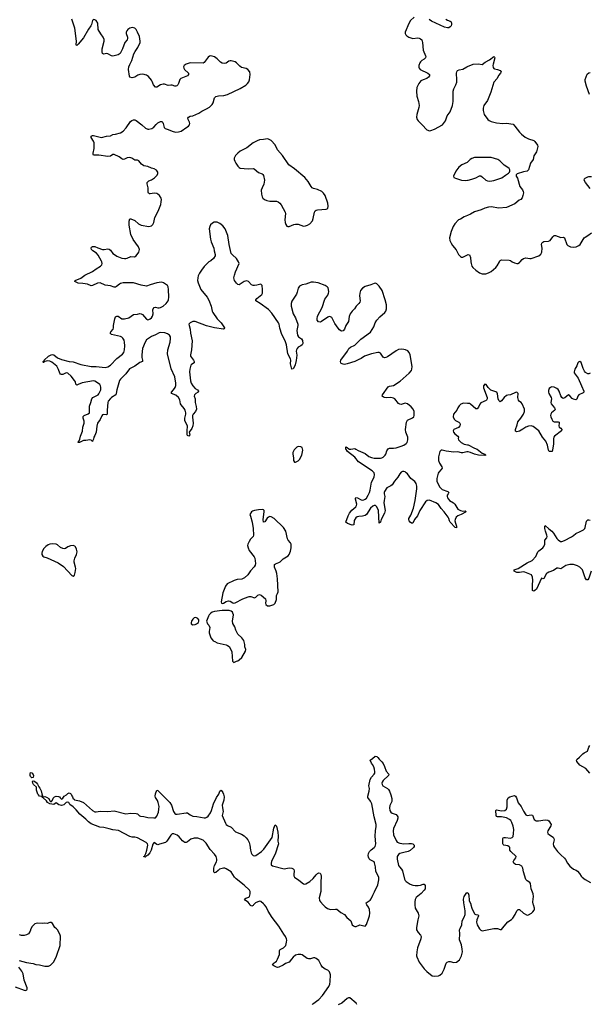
# Model space of a CAD drawing. Header units: inches. Extents: x 2005975 to 2217453, y 644152 to 846769.
# Tile 122 of 162: x 2093041 to 2101895, y 808454 to 823763. Entities that reach past the tile are written whole.
import ezdxf

# ---------------------------------------------------------------- set-up
doc = ezdxf.new("R2010")
doc.units = ezdxf.units.IN
doc.header["$MEASUREMENT"] = 0
for name, color, linetype in [('C0890', 7, 'Continuous'), ('C0891', 7, 'Continuous'), ('C0892', 7, 'Continuous'), ('C1800', 7, 'Continuous'), ('C1801', 7, 'Continuous'), ('C1802', 7, 'Continuous')]:
    doc.layers.add(name, color=color, linetype=linetype)

msp = doc.modelspace()

# ---------------------------------------------------------------- linework, layer by layer
at = {"layer": 'C0890', "color": 6}
for points, elevation in [([(2096677, 810000), (2096670, 809991), (2096650, 809980), (2096630, 809993), (2096624, 810000)], 300), ([(2097590, 808450), (2097596, 808464), (2097688, 808530), (2097750, 808590), (2097847, 808730), (2097864, 808770), (2097869, 808810), (2097870, 808910), (2097868, 808930), (2097857, 808957), (2097830, 808983), (2097790, 809001), (2097750, 809030), (2097725, 809065), (2097690, 809133), (2097650, 809168), (2097630, 809178), (2097610, 809179), (2097559, 809161), (2097530, 809160), (2097510, 809167), (2097430, 809221), (2097409, 809229), (2097370, 809230), (2097330, 809216), (2097290, 809186), (2097263, 809157), (2097230, 809110), (2097170, 809087), (2097136, 809064), (2097070, 809034), (2097050, 809028), (2097030, 809030), (2096990, 809050), (2096968, 809068), (2096981, 809090), (2097010, 809107), (2097030, 809126), (2097050, 809157), (2097081, 809230), (2097079, 809290), (2097082, 809298), (2097091, 809309), (2097142, 809330), (2097175, 809370), (2097190, 809419), (2097193, 809450), (2097190, 809470), (2097174, 809510), (2097147, 809547), (2097071, 809670), (2096963, 809803), (2096903, 809903), (2096870, 809972), (2096846, 810000)], 300), ([(2097760, 810000), (2097788, 809968), (2097824, 809944), (2097870, 809927), (2097950, 809934), (2097970, 809931), (2098030, 809880), (2098090, 809850), (2098126, 809806), (2098186, 809750), (2098210, 809691), (2098230, 809674), (2098250, 809665), (2098270, 809664), (2098330, 809691), (2098410, 809667), (2098430, 809694), (2098470, 809798), (2098479, 809830), (2098483, 809870), (2098480, 809930), (2098464, 809964), (2098437, 810000)], 300), ([(2099185, 810000), (2099188, 809950), (2099235, 809870), (2099245, 809830), (2099229, 809770), (2099207, 809650), (2099209, 809610), (2099232, 809570), (2099271, 809531), (2099282, 809510), (2099277, 809470), (2099222, 809330), (2099212, 809270), (2099211, 809210), (2099214, 809190), (2099252, 809110), (2099326, 809006), (2099370, 808963), (2099450, 808899), (2099490, 808892), (2099550, 808895), (2099570, 808906), (2099610, 808941), (2099641, 808999), (2099668, 809092), (2099683, 809110), (2099710, 809120), (2099730, 809120), (2099790, 809102), (2099830, 809112), (2099875, 809145), (2099910, 809210), (2099922, 809270), (2099920, 809310), (2099910, 809378), (2099879, 809459), (2099883, 809550), (2099879, 809610), (2099885, 809635), (2099912, 809690), (2099918, 809750), (2099950, 809810), (2099963, 809850), (2099964, 809910), (2099949, 810000)], 300), ([(2093030, 809136), (2093144, 809104), (2093249, 809089), (2093290, 809075), (2093350, 809068), (2093430, 809046), (2093490, 809046), (2093519, 809061), (2093570, 809114), (2093615, 809205), (2093672, 809370), (2093674, 809514), (2093664, 809544), (2093630, 809610), (2093614, 809630), (2093588, 809650), (2093550, 809710), (2093530, 809724), (2093510, 809724), (2093470, 809713), (2093425, 809715), (2093390, 809709), (2093310, 809715), (2093275, 809705), (2093235, 809665), (2093216, 809630), (2093203, 809590), (2093175, 809550), (2093148, 809532), (2093110, 809523), (2093070, 809525), (2093037, 809537)], 400), ([(2092970, 808725), (2093110, 808675), (2093130, 808671), (2093150, 808678), (2093157, 808690), (2093155, 808710), (2093111, 808830), (2093094, 808930), (2093072, 808972), (2093026, 809030)], 400), ([(2098279, 808450), (2098270, 808470), (2098170, 808554), (2098150, 808554), (2098130, 808543), (2098048, 808472), (2097992, 808448)], 300)]:
    msp.add_lwpolyline(points, dxfattribs=dict(at, elevation=elevation))
at = {"layer": 'C0891', "color": 6, "elevation": 300}
for points in [[(2095983, 820000), (2095970, 819990), (2095956, 819970), (2095910, 819927), (2095864, 819870), (2095836, 819824), (2095817, 819783), (2095808, 819748), (2095806, 819710), (2095815, 819670), (2095857, 819570), (2095954, 819450), (2095982, 819402), (2096019, 819310), (2096034, 819230), (2096042, 819210), (2096111, 819110), (2096170, 819050), (2096224, 818970), (2096221, 818959), (2096210, 818950), (2096071, 818970), (2095942, 819002), (2095768, 819072), (2095730, 819070), (2095689, 819050), (2095672, 819030), (2095673, 819010), (2095692, 818950), (2095697, 818890), (2095719, 818770), (2095711, 818630), (2095694, 818550), (2095697, 818530), (2095741, 818470), (2095752, 818448), (2095751, 818429), (2095710, 818400), (2095703, 818390), (2095684, 818330), (2095680, 818290), (2095693, 818150), (2095706, 818110), (2095733, 818070), (2095770, 818031), (2095803, 818010), (2095822, 817990), (2095813, 817970), (2095777, 817950), (2095757, 817930), (2095754, 817910), (2095766, 817870), (2095766, 817810), (2095786, 817750), (2095787, 817710), (2095773, 817670), (2095735, 817630), (2095727, 817610), (2095725, 817585), (2095737, 817490), (2095730, 817449), (2095715, 817405), (2095677, 817350), (2095687, 817310), (2095670, 817289), (2095650, 817299), (2095646, 817310), (2095645, 817385), (2095651, 817430), (2095647, 817450), (2095610, 817528), (2095605, 817550), (2095606, 817570), (2095624, 817630), (2095624, 817650), (2095614, 817690), (2095599, 817719), (2095550, 817774), (2095542, 817790), (2095532, 817852), (2095510, 817891), (2095470, 817925), (2095401, 817950), (2095399, 817970), (2095433, 818007), (2095455, 818045), (2095466, 818074), (2095470, 818110), (2095451, 818211), (2095395, 818335), (2095337, 818570), (2095341, 818630), (2095379, 818750), (2095386, 818806), (2095384, 818830), (2095370, 818860), (2095340, 818880), (2095294, 818894), (2095230, 818900), (2095210, 818896), (2095150, 818861), (2095090, 818837), (2095012, 818788), (2094990, 818751), (2094950, 818650), (2094937, 818550), (2094938, 818510), (2094950, 818470), (2094949, 818451), (2094910, 818432), (2094830, 818376), (2094747, 818333), (2094690, 818257), (2094606, 818174), (2094590, 818153), (2094549, 818009), (2094542, 817950), (2094535, 817930), (2094470, 817889), (2094450, 817872), (2094417, 817830), (2094409, 817810), (2094399, 817690), (2094400, 817630), (2094390, 817622), (2094350, 817623), (2094330, 817617), (2094317, 817603), (2094292, 817548), (2094252, 817488), (2094237, 817443), (2094229, 817350), (2094210, 817299), (2094194, 817270), (2094190, 817242), (2094174, 817210), (2094170, 817206), (2094150, 817225), (2094130, 817233), (2094070, 817218), (2094030, 817219), (2093970, 817189), (2093948, 817190), (2093954, 817210), (2093963, 817217), (2093977, 817243), (2093987, 817290), (2094016, 817364), (2094023, 817430), (2094042, 817490), (2094041, 817521), (2094028, 817570), (2094028, 817592), (2094042, 817610), (2094107, 817633), (2094123, 817650), (2094128, 817752), (2094147, 817810), (2094160, 817870), (2094179, 817890), (2094242, 817918), (2094259, 817930), (2094272, 817948), (2094301, 818010), (2094301, 818050), (2094295, 818070), (2094284, 818090), (2094266, 818106), (2094210, 818142), (2094188, 818148), (2094010, 818118), (2093948, 818089), (2093930, 818082), (2093924, 818084), (2093915, 818095), (2093906, 818130), (2093893, 818153), (2093839, 818219), (2093790, 818265), (2093769, 818271), (2093750, 818268), (2093710, 818245), (2093690, 818245), (2093677, 818250), (2093665, 818265), (2093645, 818325), (2093617, 818377), (2093540, 818440), (2093510, 818455), (2093470, 818458), (2093418, 818442), (2093410, 818430), (2093405, 818450), (2093419, 818461), (2093421, 818470), (2093490, 818530), (2093530, 818551), (2093550, 818555), (2093570, 818550), (2093630, 818506), (2093690, 818482), (2093807, 818447), (2093870, 818443), (2093990, 818401), (2094150, 818372), (2094228, 818372), (2094370, 818356), (2094410, 818365), (2094450, 818394), (2094550, 818494), (2094637, 818563), (2094658, 818590), (2094672, 818630), (2094677, 818690), (2094672, 818750), (2094662, 818782), (2094646, 818810), (2094630, 818826), (2094610, 818836), (2094470, 818867), (2094448, 818890), (2094455, 818910), (2094492, 818950), (2094498, 818970), (2094501, 819010), (2094517, 819110), (2094530, 819145), (2094550, 819156), (2094570, 819152), (2094630, 819114), (2094670, 819111), (2094735, 819130), (2094810, 819179), (2094870, 819184), (2094910, 819194), (2094930, 819191), (2094950, 819178), (2095010, 819109), (2095030, 819099), (2095050, 819100), (2095070, 819111), (2095090, 819130), (2095105, 819155), (2095114, 819190), (2095112, 819250), (2095117, 819270), (2095130, 819290), (2095150, 819296), (2095190, 819284), (2095210, 819284), (2095230, 819289), (2095270, 819310), (2095317, 819350), (2095349, 819390), (2095356, 819410), (2095360, 819450), (2095355, 819570), (2095349, 819610), (2095338, 819630), (2095323, 819643), (2095278, 819670), (2095250, 819680), (2095210, 819679), (2095170, 819670), (2095070, 819643), (2095010, 819622), (2094930, 819637), (2094810, 819673), (2094650, 819670), (2094610, 819662), (2094590, 819651), (2094547, 819613), (2094530, 819605), (2094510, 819604), (2094450, 819627), (2094370, 819637), (2094290, 819671), (2094250, 819669), (2094170, 819628), (2094150, 819625), (2094092, 819652), (2094023, 819663), (2093949, 819669), (2093900, 819690), (2093901, 819710), (2093990, 819743), (2094054, 819790), (2094171, 819849), (2094230, 819890), (2094299, 819930), (2094318, 819950), (2094322, 819970), (2094316, 820000)], [(2100000, 817045), (2099990, 817045), (2099930, 817029), (2099910, 817030), (2099850, 817042), (2099790, 817041), (2099670, 817052), (2099610, 817070), (2099590, 817071), (2099571, 817049), (2099552, 816968), (2099552, 816910), (2099566, 816870), (2099602, 816810), (2099605, 816790), (2099594, 816770), (2099554, 816730), (2099543, 816710), (2099526, 816630), (2099527, 816590), (2099532, 816570), (2099570, 816496), (2099590, 816472), (2099610, 816460), (2099694, 816430), (2099709, 816410), (2099702, 816390), (2099687, 816370), (2099683, 816350), (2099688, 816330), (2099724, 816290), (2099786, 816250), (2099807, 816230), (2099853, 816153), (2099890, 816132), (2099930, 816124), (2099965, 816125), (2099976, 816116), (2099977, 816110), (2099970, 816105), (2099903, 816070), (2099851, 816049), (2099825, 816030), (2099809, 815991), (2099806, 815970), (2099814, 815934), (2099832, 815890), (2099830, 815864), (2099810, 815866), (2099731, 815950), (2099719, 815970), (2099710, 816010), (2099701, 816030), (2099640, 816110), (2099590, 816165), (2099550, 816223), (2099510, 816253), (2099410, 816291), (2099374, 816286), (2099350, 816269), (2099262, 816130), (2099222, 816050), (2099177, 815990), (2099150, 815936), (2099130, 815935), (2099110, 815950), (2099094, 815970), (2099087, 815993), (2099091, 816010), (2099121, 816059), (2099161, 816170), (2099188, 816290), (2099213, 816470), (2099215, 816510), (2099204, 816550), (2099184, 816584), (2099120, 816630), (2099070, 816701), (2099050, 816720), (2099030, 816733), (2099010, 816739), (2098990, 816737), (2098970, 816727), (2098950, 816704), (2098918, 816650), (2098866, 816590), (2098829, 816531), (2098810, 816516), (2098750, 816482), (2098711, 816430), (2098706, 816410), (2098707, 816390), (2098718, 816350), (2098705, 816290), (2098703, 816250), (2098723, 816130), (2098712, 816090), (2098661, 815990), (2098650, 815952), (2098630, 815933), (2098616, 816130), (2098591, 816191), (2098570, 816211), (2098550, 816208), (2098530, 816198), (2098492, 816170), (2098433, 816070), (2098410, 816052), (2098370, 816042), (2098310, 816040), (2098287, 816033), (2098263, 816017), (2098241, 815979), (2098232, 815908), (2098210, 815905), (2098136, 815930), (2098108, 815950), (2098147, 816050), (2098169, 816090), (2098205, 816135), (2098265, 816190), (2098277, 816210), (2098280, 816230), (2098258, 816310), (2098259, 816321), (2098268, 816332), (2098290, 816330), (2098350, 816300), (2098370, 816295), (2098390, 816296), (2098410, 816306), (2098430, 816326), (2098459, 816370), (2098478, 816410), (2098488, 816450), (2098508, 816570), (2098548, 816650), (2098558, 816690), (2098550, 816717), (2098518, 816750), (2098306, 816890), (2098250, 816960), (2098134, 817050), (2098108, 817090), (2098110, 817121), (2098130, 817114), (2098142, 817102), (2098168, 817088), (2098190, 817087), (2098250, 817094), (2098268, 817088), (2098304, 817064), (2098410, 817016), (2098470, 816972), (2098510, 816955), (2098552, 816948), (2098650, 816946), (2098670, 816950), (2098690, 816961), (2098723, 816990), (2098734, 817010), (2098750, 817060), (2098770, 817092), (2098790, 817103), (2098850, 817102), (2098890, 817106), (2098970, 817132), (2099013, 817150), (2099047, 817173), (2099062, 817190), (2099076, 817230), (2099075, 817270), (2099044, 817350), (2099038, 817390), (2099053, 817507), (2099070, 817537), (2099148, 817572), (2099166, 817590), (2099174, 817610), (2099171, 817670), (2099157, 817710), (2099125, 817745), (2099068, 817788), (2099030, 817799), (2098970, 817782), (2098950, 817783), (2098930, 817798), (2098870, 817866), (2098850, 817879), (2098810, 817891), (2098750, 817885), (2098710, 817888), (2098694, 817894), (2098675, 817910), (2098682, 817930), (2098770, 818054), (2098790, 818064), (2098850, 818078), (2098956, 818144), (2099094, 818266), (2099129, 818310), (2099136, 818330), (2099140, 818370), (2099111, 818550), (2099094, 818590), (2099072, 818612), (2099038, 818630), (2099010, 818637), (2098970, 818639), (2098930, 818634), (2098890, 818617), (2098758, 818522), (2098730, 818510), (2098710, 818508), (2098690, 818517), (2098650, 818577), (2098630, 818587), (2098610, 818588), (2098510, 818567), (2098430, 818544), (2098401, 818530), (2098350, 818495), (2098310, 818480), (2098250, 818448), (2098130, 818411), (2098090, 818404), (2098067, 818407), (2098040, 818420), (2098030, 818430), (2098028, 818450), (2098033, 818470), (2098134, 818610), (2098158, 818650), (2098182, 818670), (2098250, 818705), (2098343, 818797), (2098494, 818906), (2098546, 818990), (2098568, 819050), (2098591, 819090), (2098637, 819143), (2098717, 819210), (2098730, 819230), (2098740, 819270), (2098740, 819330), (2098721, 819410), (2098673, 819550), (2098630, 819620), (2098590, 819657), (2098570, 819665), (2098550, 819662), (2098499, 819641), (2098410, 819617), (2098367, 819590), (2098338, 819550), (2098327, 819510), (2098325, 819470), (2098331, 819390), (2098326, 819370), (2098314, 819350), (2098273, 819310), (2098244, 819270), (2098207, 819230), (2098179, 819190), (2098162, 819150), (2098150, 819070), (2098112, 819010), (2098090, 818950), (2098070, 818927), (2098050, 818921), (2098030, 818928), (2098010, 818943), (2097990, 818967), (2097940, 819040), (2097891, 819131), (2097870, 819145), (2097850, 819146), (2097830, 819139), (2097734, 819070), (2097710, 819061), (2097685, 819065), (2097667, 819090), (2097664, 819110), (2097668, 819152), (2097743, 819290), (2097783, 819417), (2097830, 819482), (2097840, 819510), (2097844, 819530), (2097840, 819570), (2097833, 819593), (2097821, 819610), (2097789, 819629), (2097678, 819670), (2097610, 819684), (2097570, 819681), (2097490, 819650), (2097430, 819641), (2097390, 819619), (2097370, 819590), (2097354, 819526), (2097342, 819498), (2097271, 819389), (2097261, 819350), (2097262, 819310), (2097289, 819190), (2097326, 819126), (2097363, 819030), (2097364, 819010), (2097350, 818930), (2097359, 818859), (2097373, 818833), (2097422, 818802), (2097434, 818774), (2097440, 818730), (2097430, 818706), (2097412, 818690), (2097370, 818669), (2097352, 818650), (2097341, 818630), (2097337, 818610), (2097348, 818548), (2097338, 818462), (2097322, 818398), (2097310, 818369), (2097290, 818335), (2097270, 818327), (2097252, 818410), (2097255, 818470), (2097250, 818490), (2097208, 818570), (2097187, 818710), (2097165, 818770), (2097114, 818870), (2097085, 818965), (2097073, 819030), (2097065, 819050), (2096961, 819201), (2096910, 819258), (2096778, 819350), (2096709, 819390), (2096710, 819410), (2096725, 819430), (2096781, 819470), (2096802, 819490), (2096814, 819510), (2096817, 819570), (2096810, 819630), (2096790, 819653), (2096726, 819634), (2096690, 819629), (2096670, 819631), (2096643, 819643), (2096599, 819690), (2096570, 819702), (2096530, 819694), (2096450, 819643), (2096430, 819648), (2096409, 819669), (2096382, 819710), (2096371, 819751), (2096379, 819790), (2096397, 819843), (2096450, 819970), (2096448, 819990), (2096441, 820000)], [(2100000, 817796), (2099940, 817800), (2099897, 817783), (2099870, 817761), (2099850, 817730), (2099834, 817690), (2099785, 817630), (2099777, 817590), (2099792, 817550), (2099817, 817530), (2099866, 817506), (2099882, 817490), (2099886, 817470), (2099881, 817450), (2099859, 817421), (2099787, 817390), (2099779, 817370), (2099786, 817350), (2099806, 817326), (2099849, 817290), (2099863, 817270), (2099858, 817250), (2099862, 817230), (2099904, 817190), (2099950, 817164), (2100000, 817154)], [(2098437, 810000), (2098430, 810010), (2098428, 810030), (2098488, 810072), (2098505, 810095), (2098528, 810150), (2098557, 810203), (2098607, 810310), (2098625, 810390), (2098623, 810430), (2098577, 810517), (2098571, 810591), (2098556, 810656), (2098548, 810670), (2098490, 810700), (2098475, 810715), (2098460, 810740), (2098455, 810770), (2098462, 810798), (2098479, 810830), (2098502, 810858), (2098550, 810892), (2098567, 810910), (2098579, 810950), (2098566, 811070), (2098569, 811150), (2098582, 811218), (2098583, 811250), (2098549, 811370), (2098513, 811573), (2098493, 811613), (2098453, 811670), (2098451, 811690), (2098475, 811770), (2098476, 811810), (2098470, 811850), (2098489, 811951), (2098510, 811986), (2098551, 812030), (2098559, 812050), (2098562, 812070), (2098558, 812110), (2098546, 812146), (2098525, 812185), (2098510, 812201), (2098487, 812250), (2098525, 812275), (2098567, 812313), (2098590, 812307), (2098610, 812291), (2098626, 812266), (2098670, 812224), (2098690, 812197), (2098713, 812150), (2098737, 812077), (2098779, 812030), (2098772, 812010), (2098688, 811932), (2098674, 811910), (2098669, 811890), (2098673, 811870), (2098687, 811850), (2098759, 811810), (2098774, 811794), (2098789, 811769), (2098811, 811710), (2098825, 811655), (2098826, 811630), (2098823, 811610), (2098796, 811544), (2098790, 811510), (2098792, 811470), (2098810, 811440), (2098830, 811425), (2098890, 811403), (2098907, 811387), (2098916, 811370), (2098919, 811350), (2098909, 811310), (2098851, 811190), (2098844, 811150), (2098853, 811090), (2098890, 811002), (2098910, 810975), (2098950, 810958), (2099010, 810950), (2099090, 810955), (2099130, 810952), (2099150, 810947), (2099174, 810930), (2099173, 810910), (2099160, 810890), (2099110, 810845), (2099078, 810830), (2099010, 810817), (2098950, 810797), (2098930, 810786), (2098917, 810770), (2098909, 810750), (2098909, 810711), (2098930, 810615), (2098944, 810590), (2098976, 810556), (2098990, 810530), (2099020, 810400), (2099030, 810381), (2099050, 810362), (2099110, 810322), (2099150, 810308), (2099190, 810302), (2099237, 810303), (2099271, 810309), (2099310, 810324), (2099324, 810324), (2099330, 810324), (2099342, 810302), (2099341, 810250), (2099329, 810230), (2099282, 810178), (2099205, 810115), (2099190, 810085), (2099182, 810050), (2099185, 810000)], [(2096624, 810000), (2096590, 810040), (2096548, 810070), (2096534, 810090), (2096556, 810104), (2096601, 810119), (2096614, 810130), (2096624, 810170), (2096625, 810210), (2096614, 810230), (2096530, 810305), (2096403, 810403), (2096382, 810430), (2096330, 810516), (2096250, 810562), (2096230, 810569), (2096210, 810571), (2096147, 810553), (2096124, 810536), (2096090, 810503), (2096070, 810496), (2096062, 810502), (2096056, 810516), (2096060, 810570), (2096071, 810610), (2096101, 810670), (2096104, 810690), (2096104, 810710), (2096093, 810750), (2096069, 810790), (2096003, 810863), (2095938, 810958), (2095890, 811005), (2095850, 811023), (2095810, 811035), (2095750, 811040), (2095699, 811021), (2095650, 810982), (2095630, 810971), (2095610, 810970), (2095590, 810978), (2095570, 810995), (2095520, 811060), (2095490, 811086), (2095434, 811106), (2095410, 811103), (2095390, 811086), (2095330, 810991), (2095309, 810971), (2095215, 810945), (2095190, 810934), (2095170, 810938), (2095130, 810968), (2095110, 810942), (2095083, 810850), (2095065, 810810), (2095030, 810773), (2094999, 810750), (2094990, 810744), (2094970, 810745), (2094969, 810750), (2094980, 810760), (2095001, 810799), (2095018, 810850), (2095031, 810930), (2095029, 810950), (2095009, 810969), (2094870, 811044), (2094831, 811051), (2094790, 811051), (2094750, 811064), (2094576, 811156), (2094490, 811165), (2094430, 811185), (2094350, 811201), (2094286, 811206), (2094150, 811262), (2094110, 811290), (2094070, 811331), (2093977, 811410), (2093920, 811480), (2093870, 811525), (2093819, 811559), (2093802, 811590), (2093790, 811599), (2093761, 811590), (2093725, 811555), (2093690, 811545), (2093650, 811554), (2093610, 811586), (2093570, 811560), (2093508, 811570), (2093475, 811590), (2093457, 811617), (2093405, 811665), (2093393, 811670), (2093395, 811675), (2093390, 811674), (2093384, 811684), (2093350, 811692), (2093335, 811710), (2093324, 811724), (2093304, 811784), (2093300, 811830), (2093256, 811870), (2093244, 811890), (2093242, 811918), (2093250, 811929), (2093270, 811926), (2093300, 811900), (2093317, 811877), (2093337, 811837), (2093356, 811816), (2093375, 811775), (2093385, 811725), (2093402, 811682), (2093430, 811684), (2093457, 811677), (2093494, 811654), (2093510, 811616), (2093517, 811610), (2093530, 811607), (2093534, 811610), (2093550, 811630), (2093561, 811659), (2093579, 811681), (2093610, 811689), (2093646, 811686), (2093659, 811679), (2093670, 811662), (2093690, 811646), (2093710, 811658), (2093732, 811688), (2093768, 811710), (2093790, 811733), (2093810, 811741), (2093830, 811731), (2093840, 811720), (2093850, 811695), (2093861, 811681), (2093870, 811651), (2093885, 811645), (2093890, 811634), (2093970, 811619), (2094030, 811591), (2094170, 811470), (2094210, 811449), (2094230, 811446), (2094290, 811458), (2094410, 811454), (2094510, 811462), (2094690, 811418), (2094770, 811424), (2094850, 811419), (2094870, 811414), (2094904, 811384), (2094919, 811379), (2094970, 811374), (2095030, 811360), (2095127, 811353), (2095150, 811354), (2095170, 811379), (2095196, 811444), (2095205, 811490), (2095206, 811530), (2095193, 811593), (2095182, 811622), (2095150, 811670), (2095146, 811690), (2095150, 811728), (2095170, 811786), (2095190, 811779), (2095222, 811742), (2095373, 811593), (2095399, 811550), (2095432, 811452), (2095450, 811420), (2095470, 811412), (2095490, 811410), (2095630, 811432), (2095650, 811430), (2095690, 811398), (2095730, 811380), (2095795, 811375), (2095910, 811355), (2095930, 811355), (2095950, 811364), (2095970, 811382), (2096005, 811430), (2096023, 811470), (2096053, 811570), (2096101, 811670), (2096137, 811723), (2096151, 811769), (2096170, 811783), (2096196, 811750), (2096210, 811719), (2096219, 811679), (2096216, 811630), (2096188, 811550), (2096191, 811510), (2096204, 811450), (2096189, 811390), (2096238, 811270), (2096251, 811250), (2096270, 811235), (2096330, 811209), (2096394, 811134), (2096490, 811101), (2096530, 811074), (2096562, 811042), (2096589, 811009), (2096608, 810970), (2096619, 810930), (2096630, 810850), (2096641, 810810), (2096650, 810790), (2096670, 810770), (2096690, 810762), (2096710, 810766), (2096801, 810830), (2096836, 810864), (2096963, 811050), (2096990, 811191), (2097010, 811246), (2097030, 811224), (2097055, 811130), (2097059, 811070), (2097051, 810991), (2097061, 810950), (2097014, 810790), (2096968, 810710), (2096953, 810673), (2096947, 810647), (2096950, 810624), (2096970, 810608), (2097150, 810561), (2097230, 810574), (2097269, 810569), (2097290, 810561), (2097304, 810550), (2097309, 810530), (2097301, 810470), (2097304, 810450), (2097313, 810430), (2097382, 810382), (2097450, 810326), (2097463, 810323), (2097490, 810329), (2097550, 810362), (2097604, 810410), (2097650, 810469), (2097670, 810488), (2097690, 810496), (2097710, 810492), (2097723, 810470), (2097727, 810447), (2097721, 810350), (2097721, 810210), (2097696, 810110), (2097703, 810070), (2097716, 810050), (2097760, 810000)], [(2099949, 810000), (2099944, 810030), (2099941, 810090), (2099950, 810130), (2099990, 810191), (2100000, 810186)], [(2096846, 810000), (2096830, 810019), (2096790, 810052), (2096770, 810056), (2096706, 810030), (2096690, 810017), (2096677, 810000)]]:
    msp.add_lwpolyline(points, dxfattribs=at)
at = {"layer": 'C0891', "color": 6}
for points, elevation in [([(2097370, 817127), (2097350, 817119), (2097305, 817075), (2097286, 817034), (2097284, 817010), (2097295, 816950), (2097296, 816910), (2097310, 816881), (2097330, 816884), (2097370, 816906), (2097390, 816925), (2097428, 816990), (2097440, 817070), (2097430, 817109), (2097410, 817122)], 400), ([(2096810, 816145), (2096750, 816140), (2096690, 816130), (2096660, 816120), (2096646, 816110), (2096618, 816070), (2096630, 816042), (2096656, 815950), (2096670, 815850), (2096675, 815750), (2096669, 815730), (2096630, 815687), (2096605, 815650), (2096585, 815610), (2096582, 815590), (2096590, 815550), (2096609, 815510), (2096686, 815410), (2096696, 815390), (2096707, 815310), (2096700, 815280), (2096685, 815255), (2096630, 815193), (2096589, 815131), (2096535, 815085), (2096494, 815066), (2096423, 815057), (2096376, 815044), (2096266, 814990), (2096242, 814958), (2096196, 814850), (2096171, 814710), (2096176, 814690), (2096190, 814685), (2096210, 814690), (2096250, 814716), (2096285, 814725), (2096310, 814723), (2096356, 814696), (2096370, 814692), (2096390, 814695), (2096510, 814761), (2096590, 814790), (2096610, 814795), (2096633, 814793), (2096690, 814773), (2096710, 814786), (2096742, 814818), (2096770, 814825), (2096795, 814815), (2096859, 814759), (2096868, 814730), (2096862, 814690), (2096867, 814670), (2096890, 814651), (2096910, 814649), (2096930, 814650), (2096976, 814664), (2096990, 814670), (2097010, 814690), (2097033, 814750), (2097030, 814790), (2097034, 814810), (2097050, 814841), (2097058, 814870), (2097049, 815070), (2097039, 815150), (2097028, 815190), (2097002, 815250), (2096999, 815290), (2097015, 815305), (2097070, 815323), (2097090, 815336), (2097137, 815383), (2097190, 815410), (2097213, 815427), (2097230, 815450), (2097250, 815499), (2097260, 815550), (2097261, 815590), (2097258, 815610), (2097248, 815630), (2097215, 815670), (2097205, 815690), (2097177, 815810), (2097143, 815870), (2096996, 816010), (2096950, 816035), (2096930, 816038), (2096910, 816030), (2096889, 816011), (2096850, 815958), (2096830, 815953), (2096823, 815990), (2096841, 816110), (2096839, 816130), (2096830, 816142)], 400), ([(2093548, 815612), (2093510, 815607), (2093483, 815597), (2093447, 815573), (2093417, 815543), (2093388, 815492), (2093385, 815470), (2093386, 815450), (2093401, 815421), (2093416, 815410), (2093470, 815396), (2093640, 815320), (2093721, 815261), (2093850, 815119), (2093870, 815111), (2093890, 815127), (2093904, 815170), (2093911, 815229), (2093910, 815250), (2093887, 815327), (2093886, 815350), (2093898, 815390), (2093926, 815450), (2093934, 815490), (2093924, 815530), (2093908, 815568), (2093898, 815578), (2093870, 815587), (2093830, 815581), (2093790, 815565), (2093750, 815543), (2093730, 815538), (2093710, 815540), (2093677, 815557), (2093630, 815598), (2093608, 815608)], 400), ([(2095770, 814467), (2095750, 814462), (2095730, 814445), (2095709, 814411), (2095704, 814390), (2095705, 814370), (2095730, 814353), (2095770, 814359), (2095790, 814369), (2095818, 814390), (2095827, 814410), (2095825, 814430), (2095811, 814451), (2095790, 814463)], 400), ([(2096270, 814579), (2096190, 814579), (2096070, 814561), (2096034, 814550), (2096004, 814530), (2095987, 814510), (2095975, 814490), (2095945, 814410), (2095961, 814370), (2095979, 814350), (2095995, 814315), (2095987, 814250), (2095988, 814230), (2096014, 814154), (2096030, 814127), (2096050, 814108), (2096074, 814094), (2096110, 814076), (2096250, 814041), (2096273, 814033), (2096295, 814015), (2096325, 813970), (2096336, 813936), (2096351, 813790), (2096358, 813778), (2096370, 813771), (2096410, 813787), (2096430, 813793), (2096450, 813808), (2096492, 813848), (2096553, 813947), (2096554, 813970), (2096541, 814010), (2096542, 814050), (2096524, 814110), (2096496, 814150), (2096430, 814210), (2096402, 814270), (2096384, 814324), (2096353, 814373), (2096349, 814410), (2096363, 814510), (2096356, 814536), (2096349, 814550), (2096327, 814567), (2096297, 814577)], 400), ([(2093230, 811974), (2093210, 811998), (2093205, 812010), (2093204, 812036), (2093210, 812056), (2093230, 812055), (2093250, 812027), (2093256, 812010), (2093250, 811983)], 300)]:
    msp.add_lwpolyline(points, close=True, dxfattribs=dict(at, elevation=elevation))
at = {"layer": 'C0892', "color": 6, "elevation": 300}
for points in [[(2094316, 820000), (2094314, 820010), (2094260, 820100), (2094232, 820132), (2094176, 820170), (2094159, 820190), (2094154, 820210), (2094156, 820224), (2094170, 820239), (2094210, 820236), (2094255, 820215), (2094330, 820191), (2094351, 820189), (2094410, 820201), (2094430, 820197), (2094450, 820180), (2094490, 820130), (2094514, 820110), (2094550, 820088), (2094630, 820056), (2094670, 820049), (2094690, 820050), (2094710, 820054), (2094770, 820080), (2094823, 820077), (2094851, 820089), (2094892, 820148), (2094900, 820170), (2094902, 820190), (2094885, 820230), (2094804, 820344), (2094770, 820424), (2094741, 820570), (2094740, 820630), (2094750, 820666), (2094770, 820668), (2094830, 820641), (2094888, 820590), (2094930, 820569), (2095050, 820548), (2095090, 820558), (2095110, 820578), (2095128, 820610), (2095141, 820690), (2095194, 820786), (2095234, 820890), (2095242, 820930), (2095243, 820970), (2095239, 820990), (2095213, 821030), (2095190, 821051), (2095170, 821060), (2095130, 821065), (2095070, 821055), (2095057, 821057), (2095044, 821064), (2095037, 821077), (2095035, 821150), (2095020, 821210), (2095024, 821230), (2095050, 821256), (2095090, 821274), (2095135, 821305), (2095176, 821344), (2095188, 821370), (2095187, 821390), (2095180, 821410), (2095166, 821426), (2095130, 821446), (2095090, 821455), (2095030, 821480), (2094970, 821493), (2094936, 821516), (2094890, 821571), (2094870, 821578), (2094830, 821581), (2094785, 821610), (2094750, 821621), (2094710, 821616), (2094670, 821595), (2094650, 821591), (2094630, 821599), (2094587, 821630), (2094510, 821665), (2094490, 821666), (2094450, 821642), (2094410, 821634), (2094270, 821659), (2094190, 821658), (2094180, 821670), (2094181, 821690), (2094199, 821761), (2094196, 821850), (2094190, 821873), (2094152, 821930), (2094149, 821950), (2094170, 821965), (2094190, 821965), (2094310, 821934), (2094390, 821954), (2094450, 821959), (2094490, 821976), (2094530, 821982), (2094610, 822005), (2094650, 822029), (2094697, 822083), (2094762, 822178), (2094784, 822196), (2094810, 822207), (2094830, 822206), (2094850, 822197), (2094939, 822130), (2094998, 822078), (2095030, 822062), (2095050, 822061), (2095096, 822070), (2095125, 822090), (2095164, 822136), (2095190, 822158), (2095230, 822182), (2095242, 822181), (2095250, 822181), (2095265, 822165), (2095273, 822150), (2095287, 822087), (2095294, 822074), (2095303, 822070), (2095350, 822056), (2095408, 822028), (2095464, 822016), (2095510, 822018), (2095550, 822031), (2095638, 822090), (2095665, 822110), (2095679, 822130), (2095683, 822150), (2095679, 822170), (2095658, 822210), (2095656, 822230), (2095665, 822250), (2095690, 822261), (2095730, 822266), (2095827, 822310), (2095870, 822339), (2095944, 822376), (2095990, 822405), (2096030, 822444), (2096048, 822470), (2096071, 822549), (2096090, 822568), (2096130, 822580), (2096215, 822585), (2096270, 822600), (2096470, 822692), (2096556, 822744), (2096582, 822770), (2096601, 822799), (2096612, 822828), (2096623, 822910), (2096616, 822950), (2096589, 822990), (2096562, 823002), (2096490, 823018), (2096460, 823040), (2096413, 823093), (2096390, 823108), (2096330, 823124), (2096310, 823124), (2096290, 823116), (2096250, 823088), (2096218, 823082), (2096190, 823085), (2096162, 823102), (2096110, 823157), (2096070, 823184), (2096030, 823198), (2096010, 823199), (2095990, 823194), (2095970, 823181), (2095910, 823100), (2095890, 823088), (2095690, 823094), (2095629, 823071), (2095596, 823050), (2095587, 823030), (2095592, 823010), (2095603, 822990), (2095662, 822930), (2095667, 822910), (2095650, 822890), (2095543, 822850), (2095529, 822831), (2095509, 822770), (2095498, 822750), (2095483, 822737), (2095470, 822731), (2095450, 822732), (2095410, 822745), (2095390, 822747), (2095350, 822740), (2095290, 822763), (2095270, 822763), (2095230, 822752), (2095170, 822712), (2095150, 822714), (2095119, 822750), (2095102, 822802), (2095090, 822825), (2095042, 822882), (2095010, 822903), (2094955, 822915), (2094910, 822913), (2094878, 822902), (2094830, 822870), (2094790, 822860), (2094755, 822870), (2094746, 822886), (2094733, 822990), (2094735, 823030), (2094750, 823068), (2094784, 823130), (2094815, 823230), (2094834, 823266), (2094878, 823330), (2094911, 823410), (2094915, 823430), (2094902, 823502), (2094872, 823570), (2094850, 823610), (2094830, 823630), (2094810, 823638), (2094790, 823640), (2094750, 823630), (2094721, 823610), (2094704, 823590), (2094695, 823570), (2094693, 823550), (2094714, 823490), (2094715, 823470), (2094710, 823450), (2094673, 823407), (2094640, 823310), (2094600, 823240), (2094570, 823216), (2094490, 823196), (2094470, 823200), (2094410, 823234), (2094390, 823235), (2094350, 823225), (2094330, 823238), (2094324, 823264), (2094323, 823310), (2094353, 823430), (2094353, 823453), (2094340, 823490), (2094301, 823541), (2094262, 823610), (2094254, 823710), (2094229, 823750), (2094210, 823762), (2094190, 823766), (2094171, 823750), (2094158, 823690), (2094148, 823670), (2094110, 823618), (2094030, 823483), (2093950, 823381), (2093930, 823362), (2093924, 823364), (2093918, 823370), (2093925, 823430), (2093898, 823630), (2093851, 823771)], [(2099170, 823804), (2099114, 823750), (2099090, 823705), (2099033, 823570), (2099033, 823550), (2099041, 823530), (2099058, 823510), (2099090, 823490), (2099150, 823473), (2099230, 823479), (2099250, 823477), (2099270, 823468), (2099289, 823450), (2099301, 823410), (2099310, 823290), (2099350, 823203), (2099353, 823190), (2099348, 823170), (2099326, 823150), (2099290, 823129), (2099270, 823110), (2099258, 823090), (2099245, 823050), (2099243, 823023), (2099248, 823008), (2099264, 822990), (2099383, 822930), (2099409, 822910), (2099410, 822890), (2099395, 822870), (2099369, 822851), (2099310, 822828), (2099278, 822810), (2099244, 822770), (2099216, 822710), (2099208, 822650), (2099213, 822573), (2099241, 822490), (2099249, 822430), (2099244, 822396), (2099215, 822290), (2099210, 822250), (2099220, 822210), (2099234, 822190), (2099298, 822130), (2099370, 822051), (2099410, 822036), (2099430, 822038), (2099490, 822062), (2099611, 822129), (2099660, 822190), (2099685, 822270), (2099730, 822330), (2099767, 822430), (2099776, 822490), (2099778, 822650), (2099791, 822689), (2099822, 822750), (2099834, 822790), (2099838, 822830), (2099832, 822930), (2099834, 822950), (2099845, 822975), (2099870, 822985), (2099930, 822996), (2099990, 823030), (2100000, 823034)], [(2099667, 823770), (2099690, 823756), (2099730, 823742), (2099748, 823728), (2099754, 823710), (2099754, 823690), (2099747, 823670), (2099732, 823650), (2099710, 823639), (2099690, 823637), (2099645, 823645), (2099440, 823740), (2099404, 823764)], [(2100000, 821546), (2099997, 821543), (2099914, 821506), (2099869, 821470), (2099819, 821410), (2099784, 821330), (2099791, 821310), (2099817, 821297), (2099910, 821269), (2099970, 821265), (2100000, 821268)], [(2100000, 820720), (2099950, 820700), (2099890, 820662), (2099862, 820650), (2099804, 820590), (2099780, 820550), (2099749, 820470), (2099724, 820370), (2099729, 820330), (2099746, 820290), (2099770, 820250), (2099826, 820186), (2099864, 820110), (2099890, 820079), (2099910, 820069), (2099930, 820069), (2100000, 820105)], [(2096441, 820000), (2096409, 820050), (2096346, 820106), (2096328, 820130), (2096295, 820270), (2096277, 820410), (2096232, 820510), (2096197, 820557), (2096150, 820595), (2096110, 820613), (2096066, 820614), (2096039, 820601), (2096009, 820571), (2095994, 820546), (2095986, 820510), (2096007, 820350), (2096017, 820310), (2096057, 820210), (2096061, 820170), (2096079, 820110), (2096077, 820090), (2096051, 820049), (2096010, 820014), (2095990, 820006), (2095983, 820000)]]:
    msp.add_lwpolyline(points, dxfattribs=at)
msp.add_lwpolyline([(2096890, 821912), (2096830, 821898), (2096770, 821893), (2096730, 821882), (2096669, 821851), (2096570, 821771), (2096470, 821718), (2096431, 821689), (2096397, 821650), (2096376, 821610), (2096376, 821590), (2096383, 821563), (2096399, 821530), (2096430, 821486), (2096450, 821464), (2096470, 821453), (2096590, 821442), (2096670, 821447), (2096684, 821444), (2096750, 821387), (2096807, 821367), (2096818, 821358), (2096830, 821339), (2096846, 821270), (2096836, 821204), (2096809, 821149), (2096796, 821110), (2096797, 821050), (2096808, 821010), (2096822, 820990), (2096848, 820968), (2096882, 820950), (2096930, 820939), (2096990, 820942), (2097030, 820939), (2097056, 820930), (2097085, 820910), (2097105, 820885), (2097168, 820770), (2097171, 820750), (2097161, 820650), (2097167, 820610), (2097178, 820578), (2097194, 820554), (2097210, 820546), (2097230, 820546), (2097302, 820578), (2097330, 820584), (2097370, 820582), (2097450, 820554), (2097483, 820557), (2097512, 820568), (2097550, 820590), (2097590, 820635), (2097604, 820670), (2097623, 820770), (2097633, 820790), (2097650, 820801), (2097670, 820806), (2097802, 820818), (2097829, 820830), (2097837, 820863), (2097832, 820908), (2097791, 821030), (2097765, 821065), (2097736, 821090), (2097670, 821121), (2097610, 821136), (2097588, 821148), (2097569, 821169), (2097525, 821245), (2097475, 821310), (2097310, 821445), (2097224, 821504), (2097125, 821650), (2097050, 821740), (2097010, 821815), (2096950, 821884), (2096910, 821907)], close=True, dxfattribs=at)
at = {"layer": 'C1800', "color": 6, "elevation": 300}
msp.add_lwpolyline([(2100054, 810000), (2100069, 809950), (2100105, 809870), (2100110, 809862), (2100130, 809853), (2100167, 809847), (2100170, 809830), (2100144, 809770), (2100143, 809730), (2100153, 809690), (2100190, 809628), (2100210, 809608), (2100230, 809599), (2100410, 809634), (2100470, 809633), (2100510, 809618), (2100530, 809616), (2100569, 809670), (2100630, 809737), (2100686, 809774), (2100706, 809794), (2100742, 809850), (2100770, 809906), (2100790, 809929), (2100810, 809926), (2100874, 809870), (2100930, 809841), (2100950, 809844), (2100994, 809870), (2101018, 809890), (2101040, 809920), (2101044, 809930), (2101042, 809950), (2101025, 810000)], dxfattribs=at)
at = {"layer": 'C1801', "color": 6, "elevation": 300}
for points in [[(2100055, 820000), (2100057, 819970), (2100070, 819930), (2100086, 819910), (2100129, 819870), (2100190, 819826), (2100230, 819813), (2100286, 819814), (2100330, 819825), (2100370, 819846), (2100442, 819910), (2100462, 819938), (2100498, 820000)], [(2100698, 820000), (2100730, 819981), (2100768, 819972), (2100786, 819974), (2100810, 819990), (2100818, 820000)], [(2101910, 818265), (2101890, 818257), (2101870, 818259), (2101837, 818277), (2101819, 818299), (2101799, 818339), (2101770, 818434), (2101750, 818448), (2101734, 818446), (2101719, 818430), (2101700, 818380), (2101669, 818330), (2101659, 818290), (2101662, 818270), (2101720, 818190), (2101771, 818070), (2101812, 817988), (2101810, 817970), (2101799, 817961), (2101730, 817928), (2101716, 817910), (2101699, 817861), (2101686, 817854), (2101650, 817862), (2101630, 817875), (2101590, 817917), (2101570, 817930), (2101516, 817884), (2101490, 817875), (2101466, 817890), (2101453, 817913), (2101424, 817990), (2101411, 818011), (2101390, 818028), (2101350, 818049), (2101310, 818056), (2101290, 818047), (2101273, 818027), (2101263, 817997), (2101262, 817970), (2101267, 817950), (2101304, 817890), (2101306, 817870), (2101297, 817810), (2101303, 817790), (2101353, 817730), (2101362, 817710), (2101358, 817690), (2101309, 817650), (2101295, 817630), (2101292, 817610), (2101297, 817590), (2101313, 817550), (2101330, 817522), (2101350, 817511), (2101410, 817512), (2101424, 817504), (2101428, 817490), (2101419, 817450), (2101425, 817430), (2101452, 817410), (2101468, 817390), (2101464, 817370), (2101356, 817290), (2101341, 817270), (2101336, 817250), (2101337, 817170), (2101324, 817070), (2101316, 817050), (2101290, 817047), (2101270, 817050), (2101260, 817070), (2101247, 817150), (2101217, 817210), (2101166, 817270), (2101110, 817369), (2101020, 817440), (2100990, 817449), (2100950, 817445), (2100910, 817428), (2100864, 817396), (2100810, 817367), (2100770, 817356), (2100750, 817365), (2100749, 817390), (2100776, 817464), (2100782, 817510), (2100830, 817568), (2100871, 817630), (2100888, 817670), (2100889, 817690), (2100886, 817710), (2100852, 817790), (2100834, 817810), (2100808, 817828), (2100793, 817850), (2100786, 817890), (2100790, 817950), (2100770, 817970), (2100750, 817968), (2100672, 817928), (2100630, 817926), (2100610, 817920), (2100570, 817890), (2100530, 817838), (2100510, 817824), (2100490, 817840), (2100476, 817870), (2100468, 817948), (2100457, 817970), (2100364, 818004), (2100323, 818043), (2100293, 818093), (2100270, 818097), (2100251, 818070), (2100250, 818041), (2100305, 817890), (2100308, 817870), (2100299, 817850), (2100290, 817844), (2100210, 817807), (2100193, 817787), (2100170, 817737), (2100150, 817712), (2100130, 817713), (2100050, 817786), (2100030, 817795), (2100000, 817796)], [(2100000, 817154), (2100012, 817152), (2100110, 817102), (2100150, 817087), (2100230, 817021), (2100270, 817008), (2100286, 816990), (2100270, 816985), (2100170, 816990), (2100110, 817007), (2100050, 817036), (2100010, 817045), (2100000, 817045)], [(2101923, 815190), (2101890, 815081), (2101870, 815053), (2101850, 815055), (2101830, 815083), (2101789, 815210), (2101750, 815252), (2101710, 815274), (2101650, 815292), (2101590, 815290), (2101530, 815278), (2101470, 815234), (2101450, 815226), (2101430, 815229), (2101410, 815238), (2101390, 815236), (2101339, 815201), (2101266, 815174), (2101241, 815159), (2101230, 815150), (2101190, 815073), (2101170, 815071), (2101150, 815078), (2101073, 814910), (2101050, 814887), (2101030, 814880), (2101010, 814890), (2101010, 814970), (2101019, 815050), (2101014, 815094), (2100998, 815130), (2100894, 815174), (2100870, 815177), (2100810, 815169), (2100770, 815170), (2100728, 815190), (2100725, 815210), (2100728, 815212), (2100790, 815228), (2100930, 815320), (2101005, 815355), (2101061, 815419), (2101097, 815490), (2101110, 815507), (2101173, 815550), (2101190, 815570), (2101201, 815610), (2101201, 815670), (2101234, 815706), (2101240, 815730), (2101237, 815750), (2101214, 815810), (2101204, 815850), (2101201, 815890), (2101210, 815900), (2101265, 815845), (2101313, 815813), (2101339, 815779), (2101390, 815696), (2101410, 815675), (2101448, 815650), (2101470, 815649), (2101510, 815664), (2101618, 815722), (2101650, 815743), (2101685, 815775), (2101755, 815805), (2101806, 815834), (2101823, 815850), (2101833, 815870), (2101850, 815968), (2101870, 815985), (2101890, 815986), (2101910, 815981)], [(2101902, 812050), (2101839, 812119), (2101750, 812172), (2101699, 812230), (2101695, 812250), (2101700, 812260), (2101744, 812296), (2101793, 812350), (2101814, 812366), (2101869, 812391), (2101888, 812450), (2101904, 812476)], [(2101025, 810000), (2101022, 810010), (2101015, 810050), (2101025, 810130), (2101022, 810170), (2100992, 810252), (2100981, 810330), (2100970, 810350), (2100930, 810374), (2100910, 810396), (2100872, 810512), (2100861, 810570), (2100844, 810604), (2100810, 810624), (2100750, 810628), (2100720, 810650), (2100712, 810670), (2100720, 810690), (2100753, 810730), (2100756, 810750), (2100674, 810830), (2100662, 810850), (2100659, 810890), (2100650, 810904), (2100630, 810916), (2100568, 810930), (2100558, 810938), (2100551, 810950), (2100549, 811030), (2100558, 811042), (2100570, 811049), (2100590, 811050), (2100670, 811040), (2100694, 811046), (2100710, 811065), (2100718, 811110), (2100720, 811170), (2100710, 811222), (2100690, 811283), (2100675, 811310), (2100655, 811330), (2100610, 811354), (2100532, 811368), (2100469, 811369), (2100454, 811374), (2100448, 811388), (2100443, 811470), (2100450, 811478), (2100530, 811461), (2100584, 811470), (2100608, 811490), (2100617, 811523), (2100619, 811630), (2100636, 811664), (2100658, 811682), (2100730, 811699), (2100750, 811689), (2100765, 811665), (2100789, 811589), (2100837, 811530), (2100870, 811455), (2100910, 811399), (2100930, 811389), (2100990, 811400), (2101010, 811397), (2101038, 811330), (2101070, 811306), (2101106, 811306), (2101210, 811324), (2101250, 811318), (2101267, 811307), (2101304, 811250), (2101299, 811230), (2101249, 811150), (2101244, 811130), (2101252, 811110), (2101274, 811090), (2101331, 811051), (2101345, 811030), (2101346, 811010), (2101332, 810950), (2101337, 810917), (2101352, 810890), (2101399, 810830), (2101450, 810776), (2101509, 810729), (2101526, 810706), (2101555, 810650), (2101590, 810604), (2101650, 810557), (2101690, 810542), (2101710, 810526), (2101744, 810490), (2101768, 810448), (2101785, 810430), (2101830, 810397), (2101911, 810350)], [(2100000, 810186), (2100010, 810180), (2100021, 810150), (2100025, 810070), (2100051, 810010), (2100054, 810000)]]:
    msp.add_lwpolyline(points, dxfattribs=at)
at = {"layer": 'C1802', "color": 6, "elevation": 300}
for points in [[(2100000, 823034), (2100090, 823071), (2100170, 823079), (2100230, 823067), (2100278, 823102), (2100342, 823138), (2100412, 823192), (2100423, 823183), (2100425, 823170), (2100398, 823070), (2100395, 823050), (2100401, 823021), (2100410, 823005), (2100419, 822999), (2100470, 822987), (2100511, 822971), (2100523, 822950), (2100516, 822930), (2100485, 822895), (2100461, 822850), (2100410, 822790), (2100366, 822634), (2100325, 822535), (2100311, 822509), (2100255, 822430), (2100245, 822390), (2100244, 822350), (2100263, 822290), (2100320, 822210), (2100337, 822197), (2100370, 822180), (2100450, 822161), (2100550, 822150), (2100610, 822152), (2100710, 822137), (2100739, 822110), (2100810, 822014), (2100843, 821983), (2100899, 821939), (2100950, 821910), (2101030, 821884), (2101048, 821868), (2101090, 821810), (2101093, 821790), (2101072, 821710), (2101034, 821646), (2101022, 821590), (2100979, 821530), (2100950, 821429), (2100930, 821408), (2100870, 821397), (2100776, 821364), (2100758, 821350), (2100759, 821330), (2100777, 821297), (2100813, 821170), (2100856, 821116), (2100867, 821090), (2100870, 821070), (2100864, 821030), (2100849, 820991), (2100830, 820970), (2100805, 820955), (2100738, 820902), (2100610, 820845), (2100490, 820835), (2100371, 820851), (2100330, 820850), (2100270, 820834), (2100212, 820808), (2100110, 820774), (2100050, 820740), (2100000, 820720)], [(2101899, 822599), (2101850, 822732), (2101830, 822809), (2101830, 822831), (2101864, 822916), (2101890, 822939), (2101910, 822940)], [(2100000, 821268), (2100010, 821269), (2100070, 821282), (2100130, 821303), (2100190, 821333), (2100210, 821334), (2100237, 821317), (2100285, 821270), (2100310, 821258), (2100350, 821254), (2100410, 821263), (2100536, 821304), (2100590, 821347), (2100641, 821379), (2100652, 821390), (2100661, 821410), (2100658, 821430), (2100647, 821450), (2100615, 821475), (2100570, 821499), (2100506, 821570), (2100471, 821591), (2100370, 821622), (2100150, 821623), (2100110, 821618), (2100070, 821605), (2100045, 821590), (2100000, 821546)], [(2101910, 821139), (2101836, 821230), (2101814, 821270), (2101820, 821290), (2101830, 821301), (2101870, 821321), (2101890, 821325), (2101930, 821323)], [(2100818, 820000), (2100850, 820037), (2100870, 820052), (2100910, 820061), (2100970, 820049), (2100991, 820049), (2101110, 820092), (2101140, 820120), (2101155, 820150), (2101162, 820210), (2101150, 820270), (2101155, 820290), (2101174, 820306), (2101190, 820314), (2101262, 820318), (2101288, 820330), (2101330, 820386), (2101350, 820406), (2101370, 820409), (2101450, 820379), (2101490, 820384), (2101499, 820379), (2101511, 820371), (2101548, 820268), (2101562, 820250), (2101601, 820230), (2101650, 820224), (2101690, 820232), (2101730, 820251), (2101751, 820270), (2101813, 820370), (2101830, 820384), (2101874, 820406), (2101930, 820447)], [(2100000, 820105), (2100010, 820111), (2100030, 820106), (2100048, 820068), (2100055, 820000)], [(2100498, 820000), (2100510, 820021), (2100530, 820030), (2100650, 820024), (2100670, 820017), (2100698, 820000)]]:
    msp.add_lwpolyline(points, dxfattribs=at)

doc.saveas('drawing.dxf')
